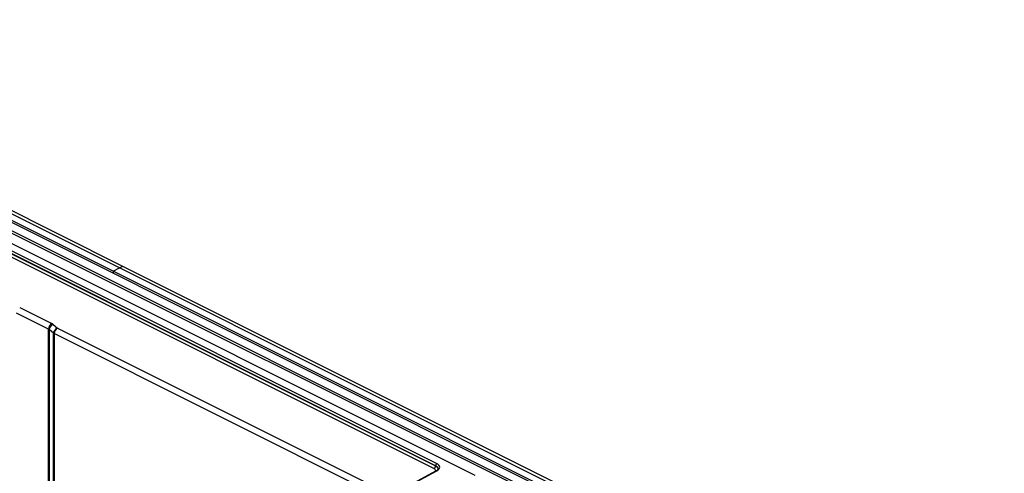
# Model space of a CAD drawing. Header units: millimetres. Extents: x -1086 to 4901, y 927 to 9917.
# Tile 66 of 85: x 2402 to 2613, y 8282 to 8380. Entities that reach past the tile are written whole.
import ezdxf

# ---------------------------------------------------------------- set-up
doc = ezdxf.new("R2010")
doc.units = ezdxf.units.MM

# ---------------------------------------------------------------- blocks, each defined once
blk = doc.blocks.new('1')
at = {"color": 7, "linetype": 'Continuous', "lineweight": 25}
for p, q in [((-107.18, 111.17), (-213.25, 164.21)), ((-107.89, 110.82), (-202.35, 158.05)), ((-109.3, 110.11), (-199.41, 155.17)), ((-199.41, 154.78), (176.86, -33.35)), ((-199.41, 153.01), (175.35, -34.37)), ((174.87, -34.7), (-199.41, 152.44)), ((-31.4, 66.18), (-139, 119.98)), ((-40.32, 67.68), (-138.99, 117.02)), ((-39.98, 68.3), (-138.68, 117.65)), ((-138.68, 117.64), (-39.98, 68.29)), ((-39.75, 68.81), (-138.51, 118.19)), ((-109.3, 110.11), (-107.89, 110.82)), ((-109.3, 110.11), (-109.3, 109.73)), ((-3.24, 57.08), (-109.3, 110.11)), ((-107.18, 111.17), (-107.89, 110.82)), ((-1.82, 57.79), (-107.89, 110.82)), ((-1.12, 58.14), (-107.18, 111.17)), ((-129.39, 102.34), (-122.49, 98.89)), ((-123.18, 97.68), (-130.08, 101.13)), ((-123.18, 56.97), (-123.18, 97.68)), ((-122.09, 96.79), (-123.03, 97.58)), ((-123.03, 97.58), (-123.03, 56.87)), ((-122.19, 98.69), (-121.26, 97.91)), ((-121.26, 97.91), (-48.88, 61.72)), ((-122.09, 56.09), (-122.09, 96.79)), ((-121.94, 96.7), (-121.94, 56)), ((-49.56, 60.51), (-121.94, 96.7)), ((-39.98, 68.29), (-39.98, 68.3)), ((-39.8, 67.18), (-47.84, 62.87)), ((-47.8, 62.86), (-39.7, 67.2))]:
    blk.add_line(p, q, dxfattribs=at)
at = {"color": 7, "linetype": 'Continuous', "lineweight": 25, "flags": 128}
blk.add_lwpolyline([(-39.7, 67.2), (-39.43, 67.38), (-39.23, 67.58), (-39.11, 67.79), (-39.07, 68.01), (-39.12, 68.24), (-39.26, 68.45), (-39.47, 68.64), (-39.75, 68.81)], dxfattribs=at)
at = {"color": 7, "linetype": 'Continuous', "lineweight": 25}
for centre, radius, start, end in [((-121.72, 97.65), 1.46, 121.7977, 178.916), ((-121.78, 97.51), 1.25, 109.0638, 176.9537), ((-120.85, 96.73), 1.25, 109.0638, 176.9537), ((-120.49, 96.67), 1.46, 121.7977, 178.916), ((-121.6, 97.4), 0.779, 230.7833, 243.9467), ((-40.7, 68.3), 0.728, 301.7977, 358.916), ((-39.22, 68.27), 0.76, 134.8515, 178.1692), ((-39.7, 66.99), 0.212, 89.3313, 117.9467)]:
    blk.add_arc(centre, radius, start, end, dxfattribs=at)
at = {"color": 8, "linetype": 'Continuous', "lineweight": 25}
blk.add_arc((-40.25, 67.47), 0.872, 8.6194, 71.5161, dxfattribs=at)
at = {"color": 7, "linetype": 'Continuous', "lineweight": 25}
for centre, major_axis, ratio, start_param, end_param in [((-123.89, 97.28), (1, 0.045), 0.531309, 0.516669, 0.761648), ((-123.9, 98.14), (2, 0.04), 0.515855, 0.529147, 0.774126)]:
    blk.add_ellipse(centre, major_axis=major_axis, ratio=ratio, start_param=start_param, end_param=end_param, dxfattribs=at)
at = {"color": 8, "linetype": 'Continuous', "lineweight": 25}
for centre, major_axis, ratio, start_param, end_param in [((-41.39, 67.55), (2, 0.03), 0.511926, 6.274842, 7.06024), ((-41.38, 67.12), (1.5, 0.03), 0.515855, 0.02377, 0.774126)]:
    blk.add_ellipse(centre, major_axis=major_axis, ratio=ratio, start_param=start_param, end_param=end_param, dxfattribs=at)
at = {"color": 7, "linetype": 'Continuous', "lineweight": 25}
blk.add_open_spline([(-39.39, 67.6), (-39.39, 67.59), (-39.38, 67.55), (-39.42, 67.47), (-39.62, 67.28), (-39.77, 67.19), (-39.8, 67.18)], degree=3, knots=[0, 0, 0, 0, 0.054183, 0.523733, 0.918293, 1, 1, 1, 1], dxfattribs=at)

msp = doc.modelspace()

# ---------------------------------------------------------------- block references
msp.add_blockref('1', (2531.033, 8215.545))

doc.saveas('drawing.dxf')
